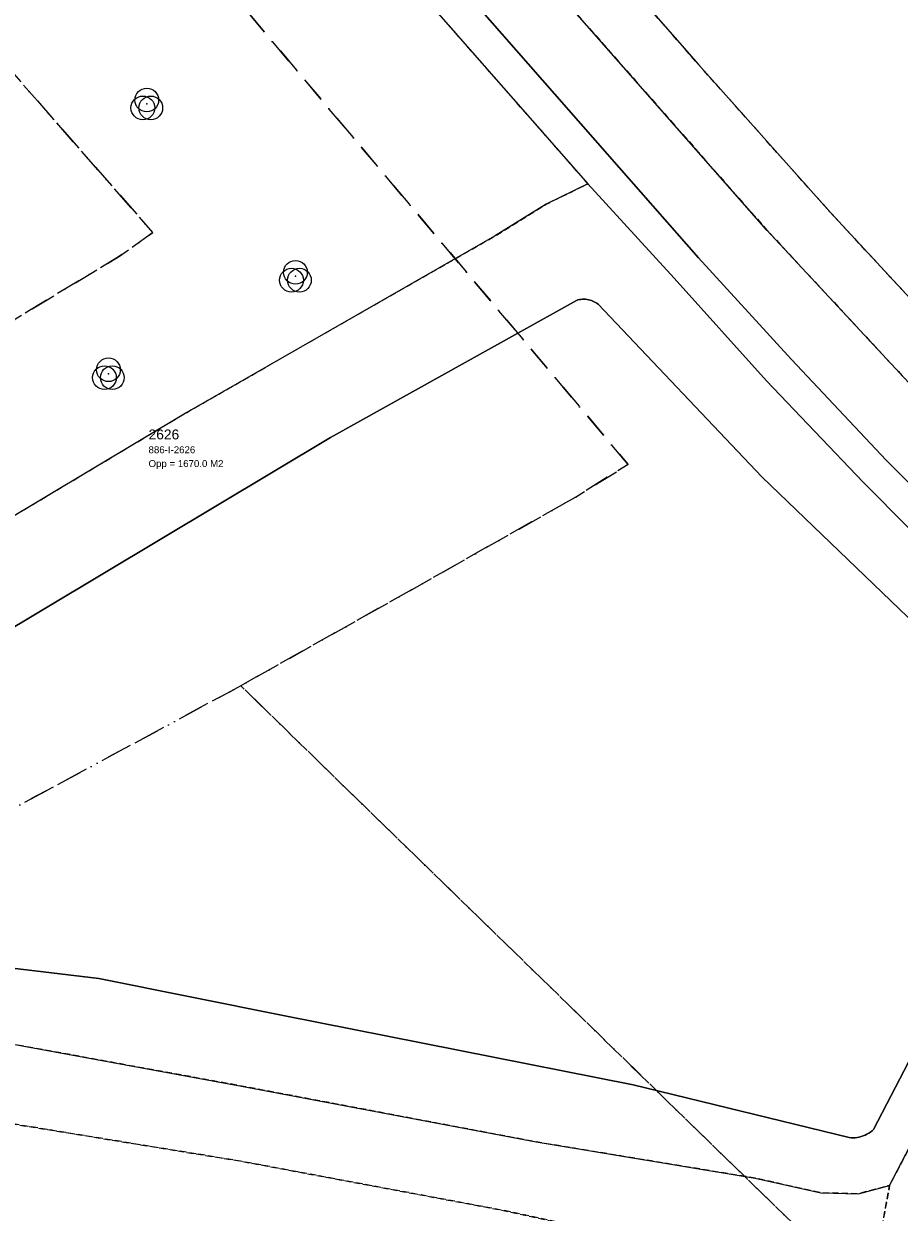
# Model space of a CAD drawing. Header units: millimetres. Extents: x 147731170 to 148246816, y 410327848 to 410827848.
# Tile 53 of 79: x 148153860 to 148198157, y 410449625 to 410509766. Entities that reach past the tile are written whole.
import ezdxf

# ---------------------------------------------------------------- set-up
doc = ezdxf.new("R2010")
doc.units = ezdxf.units.MM
doc.header["$LTSCALE"] = 100
doc.linetypes.add('BORDER', pattern=[44.45, 12.7, -6.35, 12.7, -6.35, 0, -6.35])
doc.linetypes.add('HIDDEN2', pattern=[4.7625, 3.175, -1.5875])
for name, color, linetype in [('BEGROEIDTERREINDEEL', 3, 'HIDDEN2'), ('KADASTRALE_CODE', 7, 'Continuous'), ('KADASTRALE_OPPERVLAK', 7, 'Continuous'), ('ONBEGROEIDTERREINDEEL', 15, 'HIDDEN2'), ('ONDERSTEUNENDWATERDEEL', 7, 'Continuous'), ('PERCEEL', 210, 'BORDER'), ('PERCEELNUMMER', 7, 'Continuous'), ('VEGETATIEOBJECT', 92, 'Continuous'), ('WATERDEEL', 5, 'Continuous'), ('WEGDEEL', 8, 'Continuous')]:
    doc.layers.add(name, color=color, linetype=linetype)
doc.styles.get("Standard").update_dxf_attribs({"font": 'arial.ttf'})

# ---------------------------------------------------------------- blocks, each defined once
blk = doc.blocks.new('VEGETATIEOBJECT')
for centre in [(0, 200), (-200, -200), (200, -200)]:
    blk.add_circle(centre, 600)
blk.add_point((0, 0))

msp = doc.modelspace()

# ---------------------------------------------------------------- linework, layer by layer
at = {"layer": 'BEGROEIDTERREINDEEL', "flags": 128}
for points in [[(148162675, 410536597), (148162632, 410536648), (148162589, 410536699), (148162545, 410536749), (148162501, 410536799), (148162456, 410536848), (148162411, 410536897), (148162365, 410536946), (148162020, 410537285), (148161654, 410537601), (148161267, 410537891), (148160861, 410538154), (148160438, 410538390), (148160001, 410538596), (148159550, 410538773), (148159089, 410538918), (148158619, 410539033), (148158142, 410539115), (148157661, 410539165), (148157178, 410539183), (148156694, 410539168), (148156213, 410539121), (148155736, 410539041), (148155265, 410538929), (148154803, 410538786), (148155407, 410538187), (148156024, 410537601), (148156653, 410537029), (148157295, 410536470), (148157948, 410535924), (148158612, 410535393), (148159288, 410534876), (148160296, 410534076), (148161279, 410533247), (148162237, 410532388), (148163169, 410531501), (148164074, 410530586), (148164951, 410529644), (148165799, 410528677), (148173412, 410519846), (148183337, 410508556), (148191447, 410499345), (148199096, 410491108), (148207753, 410482512), (148212863, 410478090), (148213599, 410477778), (148214696, 410477927), (148215593, 410478733), (148215924, 410479287), (148215209, 410479900), (148208885, 410485540), (148201743, 410492584), (148194651, 410500248), (148188002, 410507702), (148181769, 410514829), (148175159, 410522352), (148168909, 410529451), (148162675, 410536597)], [(148198751, 410444131), (148199597, 410445924), (148201722, 410448456), (148206581, 410458911), (148211350, 410469408), (148211777, 410470318), (148212150, 410471822), (148208365, 410475111), (148207738, 410471156), (148206463, 410468542), (148202002, 410459287), (148197669, 410450984), (148196602, 410445218), (148198751, 410444131)], [(148152148, 410445568), (148160021, 410443903), (148174404, 410440915), (148182999, 410438494), (148191344, 410436620), (148193479, 410435905), (148197866, 410444225), (148196502, 410444918), (148196602, 410445218), (148194064, 410446087), (148191014, 410446924), (148178055, 410449731), (148164825, 410452212), (148149938, 410454647), (148128787, 410459308), (148123120, 410459369), (148110651, 410458642), (148099375, 410456717), (148088854, 410455118), (148074387, 410451650), (148058656, 410447638), (148046575, 410444615), (148061206, 410446864), (148068377, 410447892), (148075324, 410448715), (148082291, 410449508), (148088964, 410450033), (148096496, 410450447), (148104908, 410450688), (148109789, 410450657), (148122057, 410450466), (148133872, 410448877), (148143002, 410447304), (148150069, 410446007), (148152148, 410445568)]]:
    msp.add_lwpolyline(points, dxfattribs=at)
at = {"layer": 'ONBEGROEIDTERREINDEEL', "flags": 128}
msp.add_lwpolyline([(147862129, 410638682), (147862585, 410638064), (147863225, 410637216), (147863982, 410635409), (147859300, 410631759), (147858341, 410632741), (147854406, 410629519), (147851636, 410627460), (147818078, 410598613), (147816620, 410595100), (147783906, 410566845), (147815772, 410532101), (147837876, 410510979), (147851999, 410496980), (147878401, 410475489), (147897927, 410463455), (147918926, 410453508), (147941522, 410446385), (147959696, 410443806), (147975732, 410442070), (147986649, 410441414), (148008872, 410442660), (148042442, 410447206), (148088854, 410455118), (148099375, 410456717), (148110651, 410458642), (148123120, 410459369), (148128787, 410459308), (148149938, 410454647), (148164825, 410452212), (148178055, 410449731), (148191014, 410446924), (148194064, 410446087), (148196602, 410445218), (148197669, 410450984), (148196093, 410450558), (148194190, 410450605), (148190868, 410451351), (148179787, 410453183), (148164881, 410456012), (148151651, 410458433), (148140803, 410460145), (148136781, 410461544), (148133437, 410465628), (148133128, 410467152), (148133450, 410471224), (148137181, 410475233), (148150114, 410482929), (148162109, 410490101), (148177678, 410499013), (148180289, 410500631), (148182409, 410501669), (148161557, 410525419), (148160893, 410526160), (148160211, 410526884), (148159510, 410527591), (148158791, 410528279), (148158055, 410528948), (148157302, 410529598), (148156532, 410530228), (148155414, 410531109), (148154322, 410532023), (148153259, 410532969), (148152225, 410533948), (148151221, 410534957), (148150248, 410535996), (148149307, 410537064), (148149095, 410536954), (148148720, 410536742), (148148356, 410536511), (148148004, 410536263), (148147664, 410535998), (148147338, 410535716), (148147026, 410535419), (148146729, 410535107), (148136791, 410524939), (148132910, 410529817), (148125875, 410538137), (148098972, 410514386), (148098172, 410515357), (148094855, 410512451), (148089725, 410518306), (148089649, 410518393), (148085390, 410523254), (148092518, 410529625), (148092385, 410529774), (148107459, 410543039), (148094063, 410558303), (148095664, 410559708), (148089927, 410563227), (148079032, 410553442), (148071947, 410561812), (148051566, 410584870), (148048934, 410587847), (148035814, 410602690), (148051098, 410616111), (148059483, 410606626), (148061805, 410608679), (148056815, 410614324), (148053798, 410617759), (148057231, 410620775), (148057521, 410620445), (148065969, 410627763), (148052462, 410643188), (148052658, 410645081), (148050431, 410647654), (148048449, 410647771), (148049034, 410647103), (148022318, 410623644), (148013703, 410633453), (148034045, 410651315), (148031374, 410654305), (148028495, 410651777), (148004232, 410679404), (148000405, 410683762), (147995390, 410689472), (148003174, 410696307), (148000697, 410699251), (147998460, 410701797), (147988311, 410703046), (147954790, 410709207), (147952646, 410709685), (147945511, 410704192), (147940130, 410700071), (147931783, 410693702), (147893080, 410663866), (147885764, 410658226), (147861624, 410639643), (147861685, 410639500), (147861750, 410639359), (147861818, 410639220), (147861891, 410639082), (147861967, 410638947), (147862046, 410638813), (147862129, 410638682)], dxfattribs=at)
at = {"layer": 'ONDERSTEUNENDWATERDEEL', "flags": 128}
for points in [[(148208365, 410475111), (148206036, 410477134), (148200966, 410481902), (148196332, 410486567), (148191444, 410491704), (148186775, 410496890), (148182409, 410501669), (148180289, 410500631), (148177678, 410499013), (148162109, 410490101), (148150114, 410482929)], [(148149227, 410476776), (148169379, 410488824), (148181825, 410495770), (148181900, 410495791), (148181975, 410495807), (148182052, 410495818), (148182129, 410495824), (148182206, 410495825), (148182284, 410495822), (148182360, 410495813), (148182437, 410495800), (148182512, 410495781), (148182586, 410495758), (148182658, 410495731), (148182728, 410495699), (148182796, 410495662), (148182862, 410495621), (148182925, 410495576), (148191206, 410486841), (148205114, 410473467)], [(148197669, 410450984), (148202002, 410459287), (148206463, 410468542), (148207738, 410471156), (148205659, 410471436), (148200413, 410460655), (148196857, 410453818), (148196780, 410453748), (148196698, 410453684), (148196613, 410453625), (148196523, 410453573), (148196430, 410453527), (148196334, 410453487), (148196235, 410453454), (148196135, 410453429), (148196032, 410453410), (148195929, 410453398), (148195825, 410453393), (148195721, 410453396), (148195618, 410453406), (148184702, 410456070), (148166991, 410459579), (148157651, 410461446), (148138610, 410463722)], [(148151651, 410458433), (148164881, 410456012), (148179787, 410453183), (148190868, 410451351), (148194190, 410450605), (148196093, 410450558), (148197669, 410450984)]]:
    msp.add_lwpolyline(points, dxfattribs=at)
at = {"layer": 'PERCEEL', "flags": 128}
for points in [[(148062555, 410749784), (148061325, 410746911), (148153969, 410723437), (148169135, 410705209), (148192340, 410679015), (148204312, 410665501), (148219466, 410648395), (148218499, 410647166), (148221994, 410642954), (148225833, 410638330), (148228657, 410635142), (148231816, 410631598), (148231816, 410531231), (148226275, 410524969), (148223723, 410527286), (148223539, 410526841), (148213294, 410520429), (148205239, 410531727), (148203799, 410530740), (148194962, 410543131), (148196387, 410544142), (148186392, 410558246), (148183890, 410556241), (148180765, 410559458), (148168654, 410546537), (148160825, 410538289), (148151552, 410532743), (148148144, 410530628), (148184439, 410487469), (148181773, 410485811), (148175103, 410482040), (148164839, 410476267), (148183176, 410458411), (148197978, 410443997), (148231816, 410426152), (148231816, 410708721), (148222405, 410711172), (148222292, 410710734), (148219708, 410711402), (148202942, 410715738), (148202249, 410715917), (148202299, 410716111), (148202309, 410716149), (148223966, 410799600), (148214971, 410801929), (148195933, 410729100), (148179146, 410733414), (148186390, 410761106), (148167640, 410766107), (148173713, 410789706), (148192546, 410784924), (148197661, 410805222), (148197946, 410806336), (148166569, 410814459), (148161554, 410815757), (148157304, 410816857), (148159783, 410826186), (148160225, 410827848), (148096050, 410827848), (148067953, 410762416), (148066439, 410758860), (148062555, 410749784)], [(148184439, 410487469), (148148144, 410530628), (148147143, 410529998), (148137928, 410524786), (148146924, 410514569), (148160394, 410499195), (148158661, 410497972), (148132989, 410482555), (148124918, 410477721), (148123270, 410455522), (148135456, 410460681), (148153150, 410469958), (148164839, 410476267), (148175103, 410482040), (148181773, 410485811), (148184439, 410487469)], [(148033822, 410481544), (147990263, 410467758), (147990601, 410467591), (148011582, 410463655), (148037784, 410458962), (148075367, 410452017), (148078845, 410452504), (148081229, 410452818), (148083621, 410453077), (148086017, 410453280), (148088418, 410453426), (148090821, 410453517), (148110850, 410454005), (148116474, 410452661), (148118140, 410453350), (148123270, 410455522), (148124918, 410477721), (148132989, 410482555), (148158661, 410497972), (148160394, 410499195), (148146924, 410514569), (148137928, 410524786), (148130361, 410520505), (148111597, 410511121), (148098679, 410505198), (148088581, 410500846), (148067601, 410492884), (148052197, 410487934), (148033822, 410481544)], [(148164839, 410476267), (148153150, 410469958), (148135456, 410460681), (148123270, 410455522), (148122943, 410451114), (148116474, 410452661), (148091725, 410442423), (148104808, 410426670), (148129892, 410396468), (148122551, 410391809), (148125808, 410391480), (148126196, 410391431), (148128268, 410391398), (148135881, 410390164), (148141401, 410387561), (148146414, 410382697), (148151374, 410378310), (148156770, 410371632), (148163581, 410364703), (148164791, 410363345), (148178630, 410383975), (148180816, 410387047), (148184327, 410396658), (148185882, 410400035), (148189611, 410398338), (148194905, 410395627), (148201478, 410392161), (148206562, 410389111), (148211630, 410385997), (148216614, 410382751), (148222255, 410378887), (148222953, 410379803), (148231816, 410391433), (148231816, 410426152), (148197978, 410443997), (148183176, 410458411), (148164839, 410476267)]]:
    msp.add_lwpolyline(points, dxfattribs=at)
at = {"layer": 'WATERDEEL', "flags": 128}
for points in [[(148205114, 410473467), (148191206, 410486841), (148182925, 410495576), (148182862, 410495621), (148182796, 410495662), (148182728, 410495699), (148182658, 410495731), (148182586, 410495758), (148182512, 410495781), (148182437, 410495800), (148182360, 410495813), (148182284, 410495822), (148182206, 410495825), (148182129, 410495824), (148182052, 410495818), (148181975, 410495807), (148181900, 410495791), (148181825, 410495770), (148169379, 410488824), (148149227, 410476776)], [(148138610, 410463722), (148157651, 410461446), (148166991, 410459579), (148184702, 410456070), (148195618, 410453406), (148195721, 410453396), (148195825, 410453393), (148195929, 410453398), (148196032, 410453410), (148196135, 410453429), (148196235, 410453454), (148196334, 410453487), (148196430, 410453527), (148196523, 410453573), (148196613, 410453625), (148196698, 410453684), (148196780, 410453748), (148196857, 410453818), (148200413, 410460655)]]:
    msp.add_lwpolyline(points, dxfattribs=at)
at = {"layer": 'WEGDEEL', "flags": 128}
for points in [[(148202155, 410482992), (148197504, 410487685), (148192701, 410492781), (148188000, 410497929), (148183384, 410503184), (148162900, 410526530)], [(148162900, 410526530), (148183384, 410503184), (148188000, 410497929), (148192701, 410492781), (148197504, 410487685), (148202155, 410482992)], [(148161557, 410525419), (148182409, 410501669), (148186775, 410496890), (148191444, 410491704), (148196332, 410486567), (148200966, 410481902)], [(148199096, 410491108), (148191447, 410499345), (148183337, 410508556), (148173412, 410519846)], [(148181769, 410514829), (148188002, 410507702), (148194651, 410500248), (148201743, 410492584)]]:
    msp.add_lwpolyline(points, dxfattribs=at)

# ---------------------------------------------------------------- block references
at = {"layer": 'VEGETATIEOBJECT'}
for p in [(148160085, 410505706), (148167606, 410496990), (148158143, 410492059)]:
    msp.add_blockref('VEGETATIEOBJECT', p, dxfattribs=at)

# ---------------------------------------------------------------- texts
at = {"layer": 'KADASTRALE_CODE'}
msp.add_text('886-I-2626', height=350, dxfattribs=at).set_placement((148160173, 410488034))
at = {"layer": 'KADASTRALE_OPPERVLAK'}
msp.add_text('Opp = 1670.0 M2', height=350, dxfattribs=at).set_placement((148160173, 410487334))
at = {"layer": 'PERCEELNUMMER'}
msp.add_text('2626', height=500, dxfattribs=at).set_placement((148160173, 410488734))

doc.saveas('drawing.dxf')
